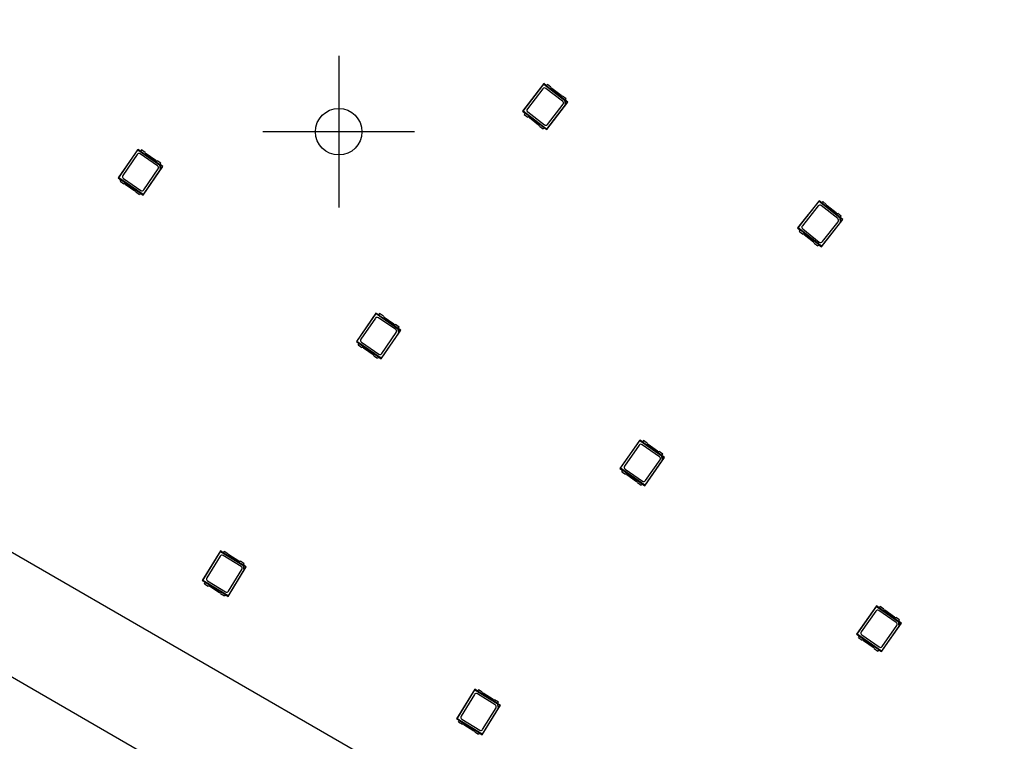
# Model space of a CAD drawing. Header units: millimetres. Extents: x 7 to 819, y 15 to 587.
# Tile 27 of 59: x 245 to 290, y 294 to 327. Entities that reach past the tile are written whole.
import ezdxf
from ezdxf.lldxf.tags import DXFTag

# ---------------------------------------------------------------- set-up
doc = ezdxf.new("R2010")
doc.units = ezdxf.units.MM
doc.layers.add('Default', color=7, linetype='Continuous')
doc.layers.add('RDLED_1-4_802MM_', color=7, linetype='Continuous')
tags = doc.linetypes.add('CENTER2', pattern=[28.575, 19.05, -3.175, 3.175, -3.175]).pattern_tags.tags
tags[10:11] = [DXFTag(74, 4), DXFTag(75, 0), DXFTag(340, '0'), DXFTag(46, 0.0), DXFTag(50, 0.0), DXFTag(44, 0.0), DXFTag(45, 0.0)]
tags[8:9] = [DXFTag(74, 4), DXFTag(75, 0), DXFTag(340, '0'), DXFTag(46, 0.0), DXFTag(50, 0.0), DXFTag(44, 0.0), DXFTag(45, 0.0)]
tags[6:7] = [DXFTag(74, 4), DXFTag(75, 0), DXFTag(340, '0'), DXFTag(46, 0.0), DXFTag(50, 0.0), DXFTag(44, 0.0), DXFTag(45, 0.0)]
tags[4:5] = [DXFTag(74, 4), DXFTag(75, 0), DXFTag(340, '0'), DXFTag(46, 0.0), DXFTag(50, 0.0), DXFTag(44, 0.0), DXFTag(45, 0.0)]

# ---------------------------------------------------------------- blocks, each defined once
blk = doc.blocks.new('SEANNOT_GROUP31')
at = {"layer": 'Default', "color": 7, "linetype": 'CENTER2'}
for p, q in [((259.504, 325.534), (259.504, 318.534)), ((263.004, 322.034), (256.004, 322.034))]:
    blk.add_line(p, q, dxfattribs=at)
blk = doc.blocks.new('SE')
at = {"layer": 'RDLED_1-4_802MM_', "color": 7, "linetype": 'Continuous'}
for p, q in [((145.01, 360.002), (289.649, 276.494)), ((287.148, 272.163), (142.511, 355.676)), ((268.975, 324.254), (268.001, 322.985)), ((268.025, 322.988), (268.978, 324.23)), ((268.935, 324.017), (268.22, 323.085)), ((269.098, 324.16), (268.975, 324.254)), ((268.975, 324.254), (268.978, 324.23)), ((268.978, 324.23), (269.937, 323.495)), ((269.849, 323.442), (269.075, 324.036)), ((269.144, 324.22), (269.094, 324.155)), ((269.959, 323.491), (269.094, 324.155)), ((269.309, 324.093), (269.144, 324.22)), ((269.776, 323.703), (269.347, 324.032)), ((270.009, 323.556), (269.843, 323.683)), ((269.937, 323.495), (269.966, 323.274)), ((269.937, 323.495), (269.958, 323.485)), ((270.07, 323.4), (269.958, 323.485)), ((269.958, 323.485), (269.984, 323.288)), ((269.959, 323.491), (270.009, 323.556)), ((270.086, 323.402), (269.963, 323.496)), ((268.025, 322.988), (268.001, 322.985)), ((268.001, 322.985), (268.124, 322.891)), ((269.109, 322.157), (268.025, 322.988)), ((269.966, 323.274), (269.109, 322.157)), ((269.112, 322.133), (270.086, 323.402)), ((269.152, 322.37), (269.867, 323.302)), ((269.984, 323.288), (269.966, 323.274)), ((269.984, 323.288), (270.07, 323.4)), ((270.07, 323.4), (270.086, 323.402)), ((268.079, 322.831), (268.128, 322.896)), ((268.079, 322.831), (268.244, 322.704)), ((268.128, 322.896), (268.993, 322.232)), ((268.238, 322.945), (269.012, 322.351)), ((268.312, 322.684), (268.741, 322.355)), ((268.778, 322.295), (268.943, 322.168)), ((268.993, 322.232), (268.943, 322.168)), ((268.989, 322.227), (269.112, 322.133)), ((269.109, 322.157), (269.112, 322.133)), ((250.223, 321.22), (249.317, 319.901)), ((249.34, 319.906), (250.227, 321.196)), ((250.351, 321.132), (250.223, 321.22)), ((250.223, 321.22), (250.227, 321.196)), ((250.227, 321.196), (251.223, 320.512)), ((250.393, 321.194), (250.347, 321.127)), ((250.565, 321.076), (250.393, 321.194)), ((250.195, 320.981), (249.53, 320.013)), ((251.138, 320.455), (250.334, 321.007)), ((251.245, 320.509), (250.347, 321.127)), ((251.051, 320.712), (250.605, 321.018)), ((251.292, 320.577), (251.12, 320.695)), ((251.264, 320.293), (250.466, 319.132)), ((250.471, 319.108), (251.377, 320.427)), ((250.498, 319.347), (251.164, 320.316)), ((251.223, 320.512), (251.264, 320.293)), ((251.223, 320.512), (251.245, 320.503)), ((251.245, 320.509), (251.292, 320.577)), ((251.36, 320.424), (251.245, 320.503)), ((251.245, 320.503), (251.281, 320.308)), ((251.377, 320.427), (251.249, 320.515)), ((251.281, 320.308), (251.264, 320.293)), ((251.281, 320.308), (251.36, 320.424)), ((251.36, 320.424), (251.377, 320.427)), ((249.34, 319.906), (249.317, 319.901)), ((249.317, 319.901), (249.445, 319.814)), ((250.466, 319.132), (249.34, 319.906)), ((249.402, 319.752), (249.448, 319.819)), ((249.448, 319.819), (250.347, 319.202)), ((249.556, 319.874), (250.359, 319.321)), ((249.402, 319.752), (249.574, 319.634)), ((249.643, 319.617), (250.088, 319.311)), ((250.128, 319.252), (250.3, 319.134)), ((250.347, 319.202), (250.3, 319.134)), ((250.343, 319.196), (250.471, 319.108)), ((250.466, 319.132), (250.471, 319.108)), ((281.697, 318.844), (280.705, 317.589)), ((280.729, 317.592), (281.7, 318.82)), ((281.654, 318.608), (280.925, 317.686)), ((281.819, 318.748), (281.697, 318.844)), ((281.697, 318.844), (281.7, 318.82)), ((281.7, 318.82), (282.648, 318.071)), ((282.559, 318.019), (281.794, 318.624)), ((281.865, 318.807), (281.815, 318.743)), ((282.67, 318.067), (281.815, 318.743)), ((282.029, 318.677), (281.865, 318.807)), ((282.489, 318.282), (282.065, 318.617)), ((281.803, 316.721), (282.795, 317.976)), ((282.72, 318.131), (282.557, 318.26)), ((282.648, 318.071), (282.674, 317.849)), ((282.648, 318.071), (282.669, 318.061)), ((282.779, 317.974), (282.669, 318.061)), ((282.669, 318.061), (282.692, 317.864)), ((282.67, 318.067), (282.72, 318.131)), ((282.795, 317.976), (282.674, 318.072)), ((282.692, 317.864), (282.779, 317.974)), ((282.779, 317.974), (282.795, 317.976)), ((280.729, 317.592), (280.705, 317.589)), ((280.705, 317.589), (280.826, 317.493)), ((281.8, 316.745), (280.729, 317.592)), ((280.78, 317.434), (280.83, 317.498)), ((280.83, 317.498), (281.685, 316.822)), ((280.941, 317.546), (281.706, 316.941)), ((282.674, 317.849), (281.8, 316.745)), ((281.847, 316.957), (282.575, 317.879)), ((282.692, 317.864), (282.674, 317.849)), ((280.78, 317.434), (280.943, 317.305)), ((281.011, 317.283), (281.435, 316.948)), ((281.471, 316.887), (281.635, 316.758)), ((281.685, 316.822), (281.635, 316.758)), ((281.681, 316.817), (281.803, 316.721)), ((281.8, 316.745), (281.803, 316.721)), ((261.225, 313.658), (260.319, 312.34)), ((260.343, 312.344), (261.229, 313.635)), ((261.197, 313.42), (260.532, 312.451)), ((261.353, 313.571), (261.225, 313.658)), ((261.225, 313.658), (261.229, 313.635)), ((261.229, 313.635), (262.225, 312.95)), ((262.14, 312.893), (261.337, 313.445)), ((261.395, 313.632), (261.349, 313.565)), ((262.247, 312.948), (261.349, 313.565)), ((261.567, 313.514), (261.395, 313.632)), ((262.053, 313.15), (261.608, 313.456)), ((262.294, 313.015), (262.122, 313.133)), ((262.225, 312.95), (262.266, 312.731)), ((262.225, 312.95), (262.247, 312.942)), ((262.247, 312.948), (262.294, 313.015)), ((262.362, 312.862), (262.247, 312.942)), ((262.247, 312.942), (262.283, 312.747)), ((262.379, 312.865), (262.251, 312.953)), ((262.266, 312.731), (261.468, 311.571)), ((261.473, 311.547), (262.379, 312.865)), ((261.5, 311.786), (262.166, 312.754)), ((262.283, 312.747), (262.266, 312.731)), ((262.283, 312.747), (262.362, 312.862)), ((262.362, 312.862), (262.379, 312.865)), ((260.343, 312.344), (260.319, 312.34)), ((260.319, 312.34), (260.447, 312.252)), ((261.468, 311.571), (260.343, 312.344)), ((260.404, 312.19), (260.45, 312.257)), ((260.404, 312.19), (260.576, 312.072)), ((260.45, 312.257), (261.349, 311.64)), ((260.558, 312.312), (261.361, 311.76)), ((260.645, 312.055), (261.09, 311.749)), ((261.131, 311.691), (261.302, 311.573)), ((261.349, 311.64), (261.302, 311.573)), ((261.345, 311.635), (261.473, 311.547)), ((261.468, 311.571), (261.473, 311.547)), ((273.414, 307.795), (272.496, 306.484)), ((272.52, 306.489), (273.418, 307.771)), ((273.384, 307.556), (272.71, 306.594)), ((273.541, 307.706), (273.414, 307.795)), ((273.414, 307.795), (273.418, 307.771)), ((273.418, 307.771), (274.408, 307.078)), ((274.322, 307.022), (273.523, 307.581)), ((273.584, 307.768), (273.537, 307.701)), ((274.43, 307.076), (273.537, 307.701)), ((273.755, 307.648), (273.584, 307.768)), ((274.237, 307.279), (273.794, 307.59)), ((274.477, 307.142), (274.306, 307.262)), ((274.408, 307.078), (274.447, 306.859)), ((274.408, 307.078), (274.429, 307.07)), ((274.544, 306.989), (274.429, 307.07)), ((274.429, 307.07), (274.464, 306.874)), ((274.43, 307.076), (274.477, 307.142)), ((274.561, 306.992), (274.434, 307.081)), ((274.447, 306.859), (273.639, 305.705)), ((273.643, 305.681), (274.561, 306.992)), ((273.673, 305.92), (274.347, 306.883)), ((274.464, 306.874), (274.447, 306.859)), ((274.464, 306.874), (274.544, 306.989)), ((274.544, 306.989), (274.561, 306.992)), ((272.52, 306.489), (272.496, 306.484)), ((272.496, 306.484), (272.623, 306.396)), ((273.639, 305.705), (272.52, 306.489)), ((272.58, 306.334), (272.627, 306.401)), ((272.58, 306.334), (272.751, 306.214)), ((272.627, 306.401), (273.52, 305.776)), ((272.735, 306.455), (273.533, 305.895)), ((272.819, 306.197), (273.262, 305.887)), ((273.302, 305.828), (273.473, 305.709)), ((273.52, 305.776), (273.473, 305.709)), ((273.516, 305.77), (273.643, 305.681)), ((273.639, 305.705), (273.643, 305.681)), ((254.04, 302.671), (253.204, 301.307)), ((253.227, 301.313), (254.046, 302.648)), ((254.172, 302.59), (254.04, 302.671)), ((254.04, 302.671), (254.046, 302.648)), ((254.046, 302.648), (255.076, 302.017)), ((254.211, 302.654), (254.169, 302.585)), ((255.098, 302.015), (254.169, 302.585)), ((254.389, 302.545), (254.211, 302.654)), ((254.893, 302.207), (254.432, 302.489)), ((254.025, 302.431), (253.411, 301.43)), ((254.994, 301.955), (254.162, 302.464)), ((255.141, 302.085), (254.963, 302.194)), ((255.098, 302.015), (255.141, 302.085)), ((255.128, 301.8), (254.392, 300.599)), ((254.398, 300.576), (255.234, 301.94)), ((254.413, 300.816), (255.027, 301.817)), ((255.076, 302.017), (255.128, 301.8)), ((255.076, 302.017), (255.098, 302.009)), ((255.217, 301.936), (255.098, 302.009)), ((255.098, 302.009), (255.144, 301.816)), ((255.234, 301.94), (255.101, 302.021)), ((255.144, 301.816), (255.128, 301.8)), ((255.144, 301.816), (255.217, 301.936)), ((255.217, 301.936), (255.234, 301.94)), ((253.227, 301.313), (253.204, 301.307)), ((253.204, 301.307), (253.336, 301.226)), ((254.392, 300.599), (253.227, 301.313)), ((253.297, 301.162), (253.34, 301.232)), ((253.297, 301.162), (253.475, 301.053)), ((253.34, 301.232), (254.269, 300.662)), ((253.444, 301.292), (254.275, 300.783)), ((253.544, 301.04), (254.005, 300.757)), ((254.049, 300.702), (254.226, 300.593)), ((254.269, 300.662), (254.226, 300.593)), ((254.265, 300.657), (254.398, 300.576)), ((254.392, 300.599), (254.398, 300.576)), ((284.349, 300.138), (283.432, 298.827)), ((283.455, 298.831), (284.354, 300.114)), ((284.32, 299.899), (283.646, 298.937)), ((284.476, 300.049), (284.349, 300.138)), ((284.349, 300.138), (284.354, 300.114)), ((284.354, 300.114), (285.344, 299.421)), ((285.258, 299.365), (284.459, 299.924)), ((284.519, 300.11), (284.473, 300.044)), ((285.366, 299.418), (284.473, 300.044)), ((284.69, 299.991), (284.519, 300.11)), ((285.173, 299.622), (284.73, 299.932)), ((284.579, 298.024), (285.496, 299.335)), ((285.412, 299.485), (285.242, 299.605)), ((285.344, 299.421), (285.382, 299.202)), ((285.344, 299.421), (285.365, 299.413)), ((285.48, 299.332), (285.365, 299.413)), ((285.365, 299.413), (285.399, 299.217)), ((285.366, 299.418), (285.412, 299.485)), ((285.496, 299.335), (285.369, 299.424)), ((285.399, 299.217), (285.48, 299.332)), ((285.48, 299.332), (285.496, 299.335)), ((285.382, 299.202), (284.574, 298.048)), ((284.608, 298.263), (285.282, 299.225)), ((285.399, 299.217), (285.382, 299.202)), ((283.455, 298.831), (283.432, 298.827)), ((283.432, 298.827), (283.559, 298.738)), ((284.574, 298.048), (283.455, 298.831)), ((283.516, 298.677), (283.562, 298.744)), ((283.516, 298.677), (283.686, 298.557)), ((283.562, 298.744), (284.455, 298.118)), ((283.67, 298.797), (284.469, 298.238)), ((283.755, 298.54), (284.198, 298.23)), ((284.238, 298.171), (284.409, 298.052)), ((284.455, 298.118), (284.409, 298.052)), ((284.452, 298.113), (284.579, 298.024)), ((284.574, 298.048), (284.579, 298.024)), ((265.787, 296.283), (264.947, 294.921)), ((264.97, 294.927), (265.792, 296.26)), ((265.919, 296.202), (265.787, 296.283)), ((265.787, 296.283), (265.792, 296.26)), ((265.792, 296.26), (266.821, 295.625)), ((265.958, 296.266), (265.915, 296.196)), ((266.843, 295.624), (265.915, 296.196)), ((266.135, 296.156), (265.958, 296.266)), ((265.771, 296.043), (265.154, 295.043)), ((266.738, 295.564), (265.909, 296.076)), ((266.639, 295.816), (266.179, 296.1)), ((266.886, 295.693), (266.708, 295.803)), ((266.843, 295.624), (266.886, 295.693)), ((266.872, 295.409), (266.133, 294.21)), ((266.138, 294.186), (266.978, 295.548)), ((266.154, 294.426), (266.771, 295.426)), ((266.821, 295.625), (266.872, 295.409)), ((266.821, 295.625), (266.842, 295.618)), ((266.962, 295.544), (266.842, 295.618)), ((266.842, 295.618), (266.888, 295.425)), ((266.978, 295.548), (266.846, 295.629)), ((266.888, 295.425), (266.872, 295.409)), ((266.888, 295.425), (266.962, 295.544)), ((266.962, 295.544), (266.978, 295.548)), ((264.97, 294.927), (264.947, 294.921)), ((264.947, 294.921), (265.079, 294.84)), ((266.133, 294.21), (264.97, 294.927)), ((265.039, 294.776), (265.082, 294.845)), ((265.039, 294.776), (265.217, 294.667)), ((265.082, 294.845), (266.01, 294.273)), ((265.187, 294.905), (266.017, 294.394)), ((265.286, 294.653), (265.746, 294.369)), ((265.79, 294.313), (265.967, 294.204)), ((266.01, 294.273), (265.967, 294.204)), ((266.006, 294.268), (266.138, 294.186)), ((266.133, 294.21), (266.138, 294.186))]:
    blk.add_line(p, q, dxfattribs=at)
blk.add_circle((259.504, 322.034), 1.075, dxfattribs=at)
for centre, radius, start, end in [((467.422, 170.973), 200.5, 91.0784, 178.9216), ((269.015, 323.956), 0.1, 52.5, 142.5), ((269.408, 324.112), 0.1, 191.0904, 232.5), ((269.836, 323.783), 0.1, 232.5, 273.9096), ((269.788, 323.363), 0.1, 322.5, 52.5), ((268.299, 323.024), 0.1, 142.5, 232.5), ((268.251, 322.604), 0.1, 52.5, 93.9096), ((268.68, 322.275), 0.1, 11.0904, 52.5), ((269.073, 322.431), 0.1, 232.5, 322.5), ((250.278, 320.924), 0.1, 55.5, 145.5), ((250.662, 321.1), 0.1, 194.0904, 235.5), ((251.108, 320.794), 0.1, 235.5, 276.9096), ((251.081, 320.372), 0.1, 325.5, 55.5), ((249.612, 319.956), 0.1, 145.5, 235.5), ((249.586, 319.534), 0.1, 55.5, 96.9096), ((250.031, 319.228), 0.1, 14.0904, 55.5), ((250.416, 319.404), 0.1, 235.5, 325.5), ((281.732, 318.546), 0.1, 51.6667, 141.6667), ((282.127, 318.695), 0.1, 190.2571, 231.6667), ((282.551, 318.36), 0.1, 231.6667, 273.0764), ((282.497, 317.941), 0.1, 321.6667, 51.6667), ((281.003, 317.624), 0.1, 141.6667, 231.6667), ((280.949, 317.205), 0.1, 51.6667, 93.0764), ((281.373, 316.87), 0.1, 10.2571, 51.6667), ((281.768, 317.019), 0.1, 231.6667, 321.6667), ((261.28, 313.363), 0.1, 55.5, 145.5), ((261.664, 313.539), 0.1, 194.0904, 235.5), ((262.11, 313.232), 0.1, 235.5, 276.9096), ((262.083, 312.811), 0.1, 325.5, 55.5), ((260.614, 312.395), 0.1, 145.5, 235.5), ((260.588, 311.973), 0.1, 55.5, 96.9096), ((261.034, 311.667), 0.1, 14.0904, 55.5), ((261.418, 311.842), 0.1, 235.5, 325.5), ((273.466, 307.499), 0.1, 55, 145), ((273.852, 307.672), 0.1, 193.5904, 235), ((274.295, 307.361), 0.1, 235, 276.4096), ((272.792, 306.537), 0.1, 145, 235), ((274.265, 306.94), 0.1, 325, 55), ((272.762, 306.115), 0.1, 55, 96.4096), ((273.205, 305.805), 0.1, 13.5904, 55), ((273.591, 305.977), 0.1, 235, 325), ((254.485, 302.575), 0.1, 197.0904, 238.5), ((254.11, 302.379), 0.1, 58.5, 148.5), ((254.946, 302.292), 0.1, 238.5, 279.9097), ((254.941, 301.87), 0.1, 328.5, 58.5), ((253.496, 301.377), 0.1, 148.5, 238.5), ((253.492, 300.955), 0.1, 58.5, 99.9097), ((253.953, 300.672), 0.1, 17.0904, 58.5), ((254.327, 300.868), 0.1, 238.5, 328.5), ((284.402, 299.842), 0.1, 55, 145), ((284.787, 300.014), 0.1, 193.5904, 235), ((285.23, 299.704), 0.1, 235, 276.4096), ((285.2, 299.283), 0.1, 325, 55), ((283.728, 298.879), 0.1, 145, 235), ((283.698, 298.458), 0.1, 55, 96.4096), ((284.141, 298.148), 0.1, 13.5904, 55), ((284.526, 298.32), 0.1, 235, 325), ((266.231, 296.185), 0.1, 196.9237, 238.3333), ((265.856, 295.991), 0.1, 58.3333, 148.3333), ((266.691, 295.901), 0.1, 238.3333, 279.7429), ((266.686, 295.479), 0.1, 328.3333, 58.3333), ((265.239, 294.991), 0.1, 148.3333, 238.3333), ((265.234, 294.568), 0.1, 58.3333, 99.7429), ((265.694, 294.284), 0.1, 16.9237, 58.3333), ((266.069, 294.479), 0.1, 238.3333, 328.3333)]:
    blk.add_arc(centre, radius, start, end, dxfattribs=at)

msp = doc.modelspace()

# ---------------------------------------------------------------- block references
at = {"layer": 'Default'}
for name in ['SE', 'SEANNOT_GROUP31']:
    msp.add_blockref(name, (0, 0), dxfattribs=at)

doc.saveas('drawing.dxf')
